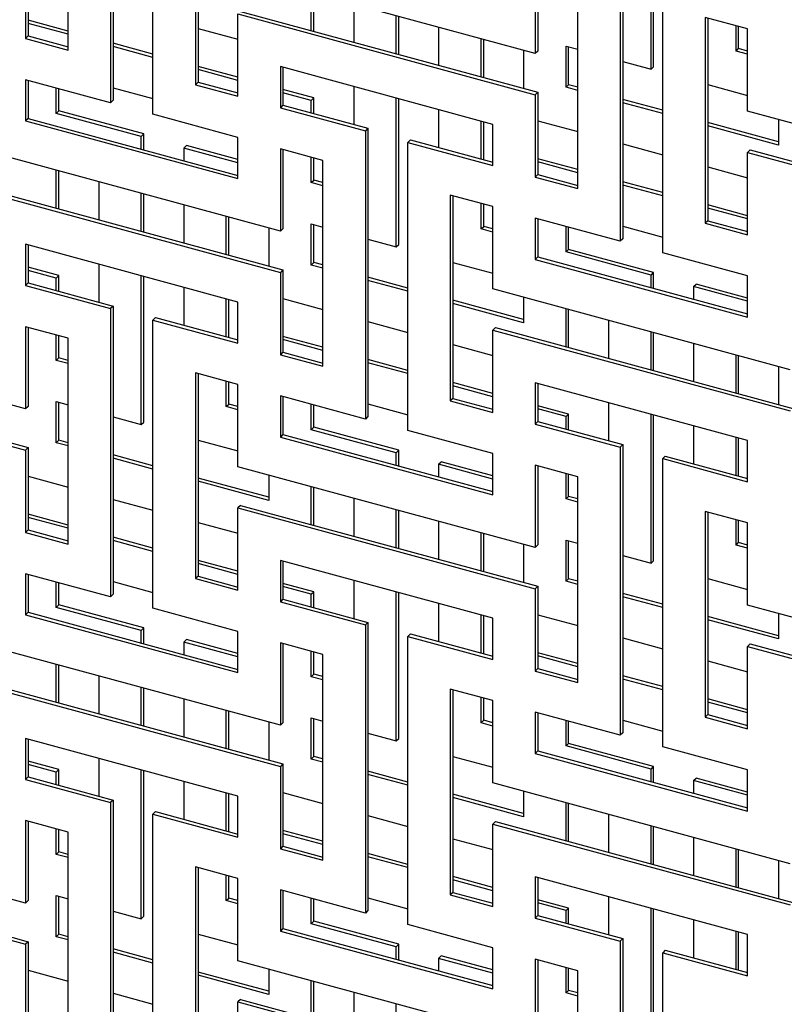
# Model space of a CAD drawing. Header units: millimetres. Extents: x -474 to 5676, y -231 to 4074.
# Tile 33 of 43: x 4274 to 4407, y 2401 to 2572. Entities that reach past the tile are written whole.
import ezdxf

# ---------------------------------------------------------------- set-up
doc = ezdxf.new("R2010")
doc.units = ezdxf.units.MM
doc.header["$LTSCALE"] = 12

msp = doc.modelspace()

# ---------------------------------------------------------------- linework, layer by layer
for p, q in [((4289.64, 2607.75), (4289.64, 2557.75)), ((4290.09, 2608.18), (4290.09, 2558.18)), ((4297.01, 2555.74), (4297.01, 2605.74)), ((4282.27, 2566.89), (4282.27, 2602.61)), ((4304.38, 2596.6), (4304.38, 2560.88)), ((4304.83, 2596.48), (4304.83, 2561.32)), ((4383.43, 2563.57), (4383.43, 2589.4)), ((4383.87, 2564), (4383.87, 2589.28)), ((4274.9, 2583.18), (4274.9, 2568.9)), ((4275.35, 2583.62), (4275.35, 2569.33)), ((4378.08, 2583.71), (4378.08, 2533.71)), ((4378.53, 2584.15), (4378.53, 2534.15)), ((4385.45, 2531.71), (4385.45, 2581.71)), ((4363.34, 2566.29), (4311.75, 2580.31)), ((4363.34, 2580.57), (4363.34, 2566.29)), ((4363.79, 2580.45), (4363.79, 2566.72)), ((4370.71, 2542.86), (4370.71, 2578.57)), ((4324.47, 2570.27), (4324.47, 2576.85)), ((4324.91, 2570.15), (4324.91, 2576.73)), ((4331.84, 2574.85), (4331.84, 2568.27)), ((4311.75, 2558.88), (4311.75, 2573.17)), ((4311.75, 2573.17), (4363.34, 2559.14)), ((4312.2, 2573.6), (4363.79, 2559.58)), ((4282.27, 2570.19), (4275.35, 2572.07)), ((4282.27, 2569.63), (4275.35, 2571.51)), ((4339.21, 2566.26), (4339.21, 2572.85)), ((4339.65, 2566.14), (4339.65, 2572.73)), ((4400.19, 2570.56), (4392.82, 2572.56)), ((4392.82, 2572.56), (4392.82, 2536.85)), ((4393.27, 2572.44), (4393.27, 2537.28)), ((4304.83, 2570.64), (4311.75, 2568.76)), ((4346.58, 2570.84), (4346.58, 2564.26)), ((4398.17, 2566.71), (4398.17, 2571.11)), ((4398.62, 2567.14), (4398.62, 2570.99)), ((4400.19, 2556.27), (4400.19, 2570.56)), ((4275.35, 2569.33), (4274.9, 2568.9)), ((4274.9, 2568.9), (4282.27, 2566.89)), ((4275.35, 2569.33), (4282.27, 2567.45)), ((4297.01, 2566.18), (4290.09, 2568.06)), ((4353.95, 2562.26), (4353.95, 2568.84)), ((4354.39, 2562.13), (4354.39, 2568.72)), ((4297.01, 2565.62), (4290.09, 2567.51)), ((4361.32, 2566.84), (4361.32, 2560.25)), ((4363.79, 2566.72), (4363.34, 2566.29)), ((4368.69, 2567.57), (4370.71, 2567.02)), ((4368.69, 2560.43), (4368.69, 2567.57)), ((4369.13, 2560.87), (4369.13, 2567.45)), ((4398.17, 2566.71), (4398.62, 2567.14)), ((4400.19, 2566.16), (4398.17, 2566.71)), ((4400.19, 2566.71), (4398.62, 2567.14)), ((4378.53, 2564.9), (4383.43, 2563.57)), ((4311.75, 2562.18), (4304.83, 2564.06)), ((4311.75, 2561.62), (4304.83, 2563.5)), ((4355.97, 2554), (4319.12, 2564.02)), ((4319.12, 2564.02), (4319.12, 2556.88)), ((4319.57, 2563.9), (4319.57, 2557.31)), ((4383.43, 2563.57), (4383.87, 2564)), ((4289.64, 2557.75), (4274.9, 2561.75)), ((4274.9, 2561.75), (4274.9, 2554.61)), ((4275.35, 2561.63), (4275.35, 2555.04)), ((4304.83, 2561.32), (4304.38, 2560.88)), ((4304.83, 2561.32), (4311.75, 2559.44)), ((4280.24, 2555.9), (4280.24, 2560.3)), ((4280.69, 2556.33), (4280.69, 2560.18)), ((4290.09, 2560.36), (4297.01, 2558.48)), ((4304.38, 2560.88), (4311.75, 2558.88)), ((4324.91, 2558.6), (4319.57, 2560.05)), ((4324.47, 2558.16), (4319.57, 2559.49)), ((4331.84, 2560.56), (4331.84, 2553.98)), ((4363.79, 2559.58), (4363.34, 2559.14)), ((4363.79, 2559.58), (4363.79, 2545.3)), ((4368.69, 2560.43), (4369.13, 2560.87)), ((4370.71, 2559.88), (4368.69, 2560.43)), ((4370.71, 2560.44), (4369.13, 2560.87)), ((4393.27, 2560.89), (4400.19, 2559.01)), ((4290.09, 2558.18), (4289.64, 2557.75)), ((4324.47, 2558.16), (4324.91, 2558.6)), ((4324.47, 2555.98), (4324.47, 2558.16)), ((4324.91, 2555.86), (4324.91, 2558.6)), ((4339.21, 2532.73), (4339.21, 2558.56)), ((4339.65, 2533.16), (4339.65, 2558.44)), ((4363.34, 2559.14), (4363.34, 2544.86)), ((4385.45, 2556.43), (4378.53, 2558.31)), ((4385.45, 2555.87), (4378.53, 2557.75)), ((4280.24, 2555.9), (4280.69, 2556.33)), ((4294.98, 2551.89), (4280.24, 2555.9)), ((4295.43, 2552.33), (4280.69, 2556.33)), ((4319.57, 2557.31), (4319.12, 2556.88)), ((4319.12, 2556.88), (4333.86, 2552.87)), ((4319.57, 2557.31), (4334.31, 2553.31)), ((4346.58, 2556.56), (4346.58, 2549.97)), ((4451.78, 2542.25), (4400.19, 2556.27)), ((4275.35, 2555.04), (4274.9, 2554.61)), ((4274.9, 2554.61), (4311.75, 2544.59)), ((4275.35, 2555.04), (4311.75, 2545.15)), ((4311.75, 2551.74), (4297.01, 2555.74)), ((4353.95, 2547.97), (4353.95, 2554.55)), ((4354.39, 2547.85), (4354.39, 2554.43)), ((4363.79, 2554.62), (4370.71, 2552.74)), ((4405.54, 2550.97), (4393.27, 2554.31)), ((4405.54, 2554.82), (4405.54, 2550.41)), ((4334.31, 2553.31), (4333.86, 2552.87)), ((4333.86, 2552.87), (4333.86, 2502.87)), ((4334.31, 2553.31), (4334.31, 2503.31)), ((4355.97, 2546.86), (4355.97, 2554)), ((4405.54, 2550.41), (4393.27, 2553.75)), ((4294.98, 2551.89), (4295.43, 2552.33)), ((4294.98, 2549.71), (4294.98, 2551.89)), ((4295.43, 2549.59), (4295.43, 2552.33)), ((4311.75, 2544.59), (4311.75, 2551.74)), ((4341.68, 2551.3), (4341.23, 2550.87)), ((4341.23, 2500.87), (4341.23, 2550.87)), ((4341.23, 2550.87), (4355.97, 2546.86)), ((4341.68, 2551.3), (4355.97, 2547.42)), ((4319.12, 2535.45), (4267.53, 2549.47)), ((4302.36, 2549.89), (4302.8, 2550.32)), ((4302.36, 2549.89), (4302.36, 2547.7)), ((4311.75, 2547.33), (4302.36, 2549.89)), ((4311.75, 2547.89), (4302.8, 2550.32)), ((4326.49, 2547.73), (4319.12, 2549.73)), ((4319.12, 2549.73), (4319.12, 2535.45)), ((4319.57, 2549.61), (4319.57, 2535.88)), ((4378.53, 2550.61), (4385.45, 2548.73)), ((4400.64, 2549.57), (4400.19, 2549.13)), ((4400.19, 2534.84), (4400.19, 2549.13)), ((4400.19, 2549.13), (4451.78, 2535.11)), ((4400.64, 2549.57), (4452.23, 2535.54)), ((4324.47, 2543.88), (4324.47, 2548.28)), ((4324.91, 2544.31), (4324.91, 2548.16)), ((4326.49, 2512.02), (4326.49, 2547.73)), ((4370.71, 2546.15), (4363.79, 2548.03)), ((4370.71, 2545.59), (4363.79, 2547.48)), ((4280.24, 2539.43), (4280.24, 2546.01)), ((4280.69, 2539.31), (4280.69, 2545.89)), ((4393.27, 2546.61), (4400.19, 2544.73)), ((4287.62, 2544.01), (4287.62, 2537.43)), ((4324.47, 2543.88), (4324.91, 2544.31)), ((4326.49, 2543.33), (4324.47, 2543.88)), ((4326.49, 2543.89), (4324.91, 2544.31)), ((4363.79, 2545.3), (4363.34, 2544.86)), ((4363.34, 2544.86), (4370.71, 2542.86)), ((4363.79, 2545.3), (4370.71, 2543.41)), ((4385.45, 2542.15), (4378.53, 2544.03)), ((4267.53, 2542.33), (4319.12, 2528.3)), ((4267.98, 2542.76), (4319.57, 2528.74)), ((4385.45, 2541.59), (4378.53, 2543.47)), ((4294.98, 2535.42), (4294.98, 2542.01)), ((4295.43, 2535.3), (4295.43, 2541.89)), ((4355.97, 2539.72), (4348.6, 2541.72)), ((4348.6, 2541.72), (4348.6, 2506.01)), ((4349.05, 2541.6), (4349.05, 2506.44)), ((4302.36, 2540), (4302.36, 2533.42)), ((4353.95, 2535.87), (4353.95, 2540.27)), ((4354.39, 2536.3), (4354.39, 2540.15)), ((4355.97, 2525.43), (4355.97, 2539.72)), ((4400.19, 2538.14), (4393.27, 2540.02)), ((4400.19, 2537.58), (4393.27, 2539.46)), ((4309.73, 2531.42), (4309.73, 2538)), ((4310.17, 2531.29), (4310.17, 2537.88)), ((4378.08, 2533.71), (4363.34, 2537.71)), ((4363.34, 2537.71), (4363.34, 2530.57)), ((4363.79, 2537.59), (4363.79, 2531.01)), ((4393.27, 2537.28), (4392.82, 2536.85)), ((4393.27, 2537.28), (4400.19, 2535.4)), ((4317.1, 2536), (4317.1, 2529.41)), ((4319.57, 2535.88), (4319.12, 2535.45)), ((4324.47, 2536.73), (4326.49, 2536.18)), ((4324.47, 2529.59), (4324.47, 2536.73)), ((4324.91, 2530.03), (4324.91, 2536.61)), ((4353.95, 2535.87), (4354.39, 2536.3)), ((4355.97, 2535.31), (4353.95, 2535.87)), ((4355.97, 2535.87), (4354.39, 2536.3)), ((4368.69, 2531.86), (4368.69, 2536.26)), ((4369.13, 2532.3), (4369.13, 2536.14)), ((4378.53, 2536.33), (4385.45, 2534.44)), ((4392.82, 2536.85), (4400.19, 2534.84)), ((4334.31, 2534.06), (4339.21, 2532.73)), ((4378.53, 2534.15), (4378.08, 2533.71)), ((4311.75, 2523.16), (4274.9, 2533.18)), ((4274.9, 2533.18), (4274.9, 2526.04)), ((4275.35, 2533.06), (4275.35, 2526.47)), ((4339.21, 2532.73), (4339.65, 2533.16)), ((4368.69, 2531.86), (4369.13, 2532.3)), ((4383.87, 2528.29), (4369.13, 2532.3)), ((4363.79, 2531.01), (4363.34, 2530.57)), ((4363.34, 2530.57), (4400.19, 2520.56)), ((4363.79, 2531.01), (4400.19, 2521.11)), ((4383.43, 2527.85), (4368.69, 2531.86)), ((4400.19, 2527.7), (4385.45, 2531.71)), ((4280.69, 2527.76), (4275.35, 2529.21)), ((4280.24, 2527.32), (4275.35, 2528.65)), ((4287.62, 2529.72), (4287.62, 2523.14)), ((4319.57, 2528.74), (4319.12, 2528.3)), ((4319.57, 2528.74), (4319.57, 2514.46)), ((4324.47, 2529.59), (4324.91, 2530.03)), ((4326.49, 2529.04), (4324.47, 2529.59)), ((4326.49, 2529.6), (4324.91, 2530.03)), ((4349.05, 2530.05), (4355.97, 2528.17)), ((4280.24, 2527.32), (4280.69, 2527.76)), ((4280.24, 2525.14), (4280.24, 2527.32)), ((4280.69, 2525.02), (4280.69, 2527.76)), ((4294.98, 2501.89), (4294.98, 2527.72)), ((4295.43, 2502.32), (4295.43, 2527.6)), ((4319.12, 2528.3), (4319.12, 2514.02)), ((4341.23, 2525.59), (4334.31, 2527.47)), ((4341.23, 2525.03), (4334.31, 2526.91)), ((4383.43, 2527.85), (4383.87, 2528.29)), ((4383.43, 2525.67), (4383.43, 2527.85)), ((4383.87, 2525.55), (4383.87, 2528.29)), ((4400.19, 2520.56), (4400.19, 2527.7)), ((4275.35, 2526.47), (4274.9, 2526.04)), ((4274.9, 2526.04), (4289.64, 2522.03)), ((4275.35, 2526.47), (4290.09, 2522.47)), ((4302.36, 2525.72), (4302.36, 2519.13)), ((4407.56, 2511.41), (4355.97, 2525.43)), ((4390.8, 2525.85), (4391.25, 2526.29)), ((4390.8, 2525.85), (4390.8, 2523.67)), ((4400.19, 2523.3), (4390.8, 2525.85)), ((4400.19, 2523.86), (4391.25, 2526.29)), ((4309.73, 2517.13), (4309.73, 2523.71)), ((4310.17, 2517.01), (4310.17, 2523.59)), ((4319.57, 2523.78), (4326.49, 2521.9)), ((4361.32, 2520.13), (4349.05, 2523.47)), ((4361.32, 2523.98), (4361.32, 2519.57)), ((4290.09, 2522.47), (4289.64, 2522.03)), ((4289.64, 2522.03), (4289.64, 2472.03)), ((4290.09, 2522.47), (4290.09, 2472.47)), ((4311.75, 2516.02), (4311.75, 2523.16)), ((4361.32, 2519.57), (4349.05, 2522.91)), ((4368.69, 2515.39), (4368.69, 2521.98)), ((4369.13, 2515.27), (4369.13, 2521.85)), ((4297.46, 2520.46), (4297.01, 2520.03)), ((4297.01, 2470.03), (4297.01, 2520.03)), ((4297.01, 2520.03), (4311.75, 2516.02)), ((4297.46, 2520.46), (4311.75, 2516.58)), ((4376.06, 2519.97), (4376.06, 2513.39)), ((4274.9, 2504.61), (4223.31, 2518.63)), ((4282.27, 2516.89), (4274.9, 2518.89)), ((4274.9, 2518.89), (4274.9, 2504.61)), ((4275.35, 2518.77), (4275.35, 2505.04)), ((4334.31, 2519.77), (4341.23, 2517.89)), ((4356.42, 2518.73), (4355.97, 2518.29)), ((4355.97, 2504), (4355.97, 2518.29)), ((4355.97, 2518.29), (4407.56, 2504.27)), ((4356.42, 2518.73), (4408.01, 2504.7)), ((4280.24, 2513.04), (4280.24, 2517.44)), ((4280.69, 2513.47), (4280.69, 2517.32)), ((4282.27, 2481.18), (4282.27, 2516.89)), ((4326.49, 2515.31), (4319.57, 2517.19)), ((4326.49, 2514.75), (4319.57, 2516.64)), ((4383.43, 2511.39), (4383.43, 2517.97)), ((4383.87, 2511.26), (4383.87, 2517.85)), ((4349.05, 2515.77), (4355.97, 2513.89)), ((4390.8, 2515.97), (4390.8, 2509.38)), ((4280.24, 2513.04), (4280.69, 2513.47)), ((4282.27, 2513.05), (4280.69, 2513.47)), ((4319.57, 2514.46), (4319.12, 2514.02)), ((4319.12, 2514.02), (4326.49, 2512.02)), ((4319.57, 2514.46), (4326.49, 2512.57)), ((4341.23, 2511.31), (4334.31, 2513.19)), ((4398.17, 2507.38), (4398.17, 2513.96)), ((4398.62, 2507.26), (4398.62, 2513.84)), ((4223.31, 2511.48), (4274.9, 2497.46)), ((4223.76, 2511.92), (4275.35, 2497.9)), ((4282.27, 2512.49), (4280.24, 2513.04)), ((4341.23, 2510.75), (4334.31, 2512.63)), ((4405.54, 2511.96), (4405.54, 2505.38)), ((4311.75, 2508.88), (4304.38, 2510.88)), ((4304.38, 2510.88), (4304.38, 2475.17)), ((4304.83, 2510.76), (4304.83, 2475.6)), ((4309.73, 2505.03), (4309.73, 2509.43)), ((4310.17, 2505.46), (4310.17, 2509.31)), ((4311.75, 2494.59), (4311.75, 2508.88)), ((4355.97, 2507.3), (4349.05, 2509.18)), ((4355.97, 2506.74), (4349.05, 2508.62)), ((4400.19, 2499.13), (4363.34, 2509.14)), ((4363.34, 2509.14), (4363.34, 2502)), ((4363.79, 2509.02), (4363.79, 2502.44)), ((4333.86, 2502.87), (4319.12, 2506.87)), ((4319.12, 2506.87), (4319.12, 2499.73)), ((4319.57, 2506.75), (4319.57, 2500.17)), ((4349.05, 2506.44), (4348.6, 2506.01)), ((4349.05, 2506.44), (4355.97, 2504.56)), ((4275.35, 2505.04), (4274.9, 2504.61)), ((4280.24, 2505.89), (4282.27, 2505.34)), ((4280.24, 2498.75), (4280.24, 2505.89)), ((4280.69, 2499.19), (4280.69, 2505.77)), ((4309.73, 2505.03), (4310.17, 2505.46)), ((4311.75, 2504.47), (4309.73, 2505.03)), ((4311.75, 2505.03), (4310.17, 2505.46)), ((4324.47, 2501.02), (4324.47, 2505.42)), ((4324.91, 2501.46), (4324.91, 2505.3)), ((4334.31, 2505.49), (4341.23, 2503.6)), ((4348.6, 2506.01), (4355.97, 2504)), ((4369.13, 2503.72), (4363.79, 2505.18)), ((4368.69, 2503.29), (4363.79, 2504.62)), ((4376.06, 2505.69), (4376.06, 2499.1)), ((4290.09, 2503.22), (4294.98, 2501.89)), ((4334.31, 2503.31), (4333.86, 2502.87)), ((4368.69, 2503.29), (4369.13, 2503.72)), ((4368.69, 2501.11), (4368.69, 2503.29)), ((4369.13, 2500.98), (4369.13, 2503.72)), ((4383.43, 2477.85), (4383.43, 2503.68)), ((4383.87, 2478.29), (4383.87, 2503.56)), ((4294.98, 2501.89), (4295.43, 2502.32)), ((4324.47, 2501.02), (4324.91, 2501.46)), ((4339.65, 2497.45), (4324.91, 2501.46)), ((4363.79, 2502.44), (4363.34, 2502)), ((4363.34, 2502), (4378.08, 2497.99)), ((4363.79, 2502.44), (4378.53, 2498.43)), ((4390.8, 2501.68), (4390.8, 2495.1)), ((4319.57, 2500.17), (4319.12, 2499.73)), ((4319.12, 2499.73), (4355.97, 2489.72)), ((4319.57, 2500.17), (4355.97, 2490.27)), ((4339.21, 2497.01), (4324.47, 2501.02)), ((4355.97, 2496.86), (4341.23, 2500.87)), ((4398.17, 2493.09), (4398.17, 2499.68)), ((4398.62, 2492.97), (4398.62, 2499.55)), ((4275.35, 2497.9), (4274.9, 2497.46)), ((4275.35, 2497.9), (4275.35, 2483.62)), ((4280.24, 2498.75), (4280.69, 2499.19)), ((4282.27, 2498.2), (4280.24, 2498.75)), ((4282.27, 2498.76), (4280.69, 2499.19)), ((4304.83, 2499.21), (4311.75, 2497.33)), ((4378.53, 2498.43), (4378.08, 2497.99)), ((4378.08, 2497.99), (4378.08, 2447.99)), ((4378.53, 2498.43), (4378.53, 2448.43)), ((4400.19, 2491.98), (4400.19, 2499.13)), ((4274.9, 2497.46), (4274.9, 2483.18)), ((4297.01, 2494.75), (4290.09, 2496.63)), ((4297.01, 2494.19), (4290.09, 2496.07)), ((4339.21, 2497.01), (4339.65, 2497.45)), ((4339.21, 2494.83), (4339.21, 2497.01)), ((4339.65, 2494.71), (4339.65, 2497.45)), ((4355.97, 2489.72), (4355.97, 2496.86)), ((4385.9, 2496.43), (4385.45, 2495.99)), ((4385.9, 2496.43), (4400.19, 2492.54)), ((4363.34, 2480.57), (4311.75, 2494.59)), ((4346.58, 2495.01), (4347.02, 2495.45)), ((4346.58, 2495.01), (4346.58, 2492.83)), ((4355.97, 2492.46), (4346.58, 2495.01)), ((4355.97, 2493.02), (4347.02, 2495.45)), ((4370.71, 2492.85), (4363.34, 2494.86)), ((4363.34, 2494.86), (4363.34, 2480.57)), ((4363.79, 2494.73), (4363.79, 2481.01)), ((4385.45, 2445.99), (4385.45, 2495.99)), ((4385.45, 2495.99), (4400.19, 2491.98)), ((4275.35, 2492.94), (4282.27, 2491.06)), ((4317.1, 2489.29), (4304.83, 2492.63)), ((4317.1, 2493.14), (4317.1, 2488.73)), ((4368.69, 2489), (4368.69, 2493.4)), ((4369.13, 2489.44), (4369.13, 2493.28)), ((4370.71, 2457.14), (4370.71, 2492.85)), ((4317.1, 2488.73), (4304.83, 2492.07)), ((4324.47, 2484.55), (4324.47, 2491.14)), ((4324.91, 2484.43), (4324.91, 2491.01)), ((4368.69, 2489), (4369.13, 2489.44)), ((4370.71, 2489.01), (4369.13, 2489.44)), ((4290.09, 2488.93), (4297.01, 2487.05)), ((4312.2, 2487.89), (4311.75, 2487.45)), ((4312.2, 2487.89), (4363.79, 2473.86)), ((4331.84, 2489.13), (4331.84, 2482.55)), ((4370.71, 2488.45), (4368.69, 2489)), ((4282.27, 2484.47), (4275.35, 2486.35)), ((4282.27, 2483.91), (4275.35, 2485.8)), ((4311.75, 2473.16), (4311.75, 2487.45)), ((4311.75, 2487.45), (4363.34, 2473.43)), ((4339.21, 2480.55), (4339.21, 2487.13)), ((4339.65, 2480.42), (4339.65, 2487.01)), ((4400.19, 2484.84), (4392.82, 2486.84)), ((4392.82, 2486.84), (4392.82, 2451.13)), ((4393.27, 2486.72), (4393.27, 2451.57)), ((4304.83, 2484.93), (4311.75, 2483.05)), ((4346.58, 2485.13), (4346.58, 2478.54)), ((4398.17, 2480.99), (4398.17, 2485.39)), ((4398.62, 2481.43), (4398.62, 2485.27)), ((4400.19, 2470.56), (4400.19, 2484.84)), ((4275.35, 2483.62), (4274.9, 2483.18)), ((4274.9, 2483.18), (4282.27, 2481.18)), ((4275.35, 2483.62), (4282.27, 2481.73)), ((4353.95, 2476.54), (4353.95, 2483.12)), ((4354.39, 2476.42), (4354.39, 2483)), ((4297.01, 2480.47), (4290.09, 2482.35)), ((4297.01, 2479.91), (4290.09, 2481.79)), ((4361.32, 2481.12), (4361.32, 2474.54)), ((4363.79, 2481.01), (4363.34, 2480.57)), ((4368.69, 2481.86), (4370.71, 2481.31)), ((4368.69, 2474.71), (4368.69, 2481.86)), ((4369.13, 2475.15), (4369.13, 2481.73)), ((4398.17, 2480.99), (4398.62, 2481.43)), ((4400.19, 2480.44), (4398.17, 2480.99)), ((4400.19, 2481), (4398.62, 2481.43)), ((4378.53, 2479.18), (4383.43, 2477.85)), ((4311.75, 2476.46), (4304.83, 2478.34)), ((4311.75, 2475.9), (4304.83, 2477.78)), ((4355.97, 2468.29), (4319.12, 2478.3)), ((4319.12, 2478.3), (4319.12, 2471.16)), ((4319.57, 2478.18), (4319.57, 2471.6)), ((4383.43, 2477.85), (4383.87, 2478.29)), ((4289.64, 2472.03), (4274.9, 2476.03)), ((4274.9, 2476.03), (4274.9, 2468.89)), ((4275.35, 2475.91), (4275.35, 2469.33)), ((4304.83, 2475.6), (4304.38, 2475.17)), ((4304.83, 2475.6), (4311.75, 2473.72)), ((4280.24, 2470.18), (4280.24, 2474.58)), ((4280.69, 2470.62), (4280.69, 2474.46)), ((4290.09, 2474.65), (4297.01, 2472.76)), ((4304.38, 2475.17), (4311.75, 2473.16)), ((4324.91, 2472.88), (4319.57, 2474.34)), ((4331.84, 2474.85), (4331.84, 2468.26)), ((4363.79, 2473.86), (4363.34, 2473.43)), ((4363.79, 2473.86), (4363.79, 2459.58)), ((4368.69, 2474.71), (4369.13, 2475.15)), ((4370.71, 2474.16), (4368.69, 2474.71)), ((4370.71, 2474.72), (4369.13, 2475.15)), ((4393.27, 2475.18), (4400.19, 2473.29)), ((4290.09, 2472.47), (4289.64, 2472.03)), ((4324.47, 2472.45), (4319.57, 2473.78)), ((4324.47, 2472.45), (4324.91, 2472.88)), ((4324.47, 2470.27), (4324.47, 2472.45)), ((4324.91, 2470.14), (4324.91, 2472.88)), ((4339.21, 2447.01), (4339.21, 2472.84)), ((4339.65, 2447.45), (4339.65, 2472.72)), ((4363.34, 2473.43), (4363.34, 2459.14)), ((4385.45, 2470.72), (4378.53, 2472.6)), ((4280.24, 2470.18), (4280.69, 2470.62)), ((4295.43, 2466.61), (4280.69, 2470.62)), ((4319.57, 2471.6), (4319.12, 2471.16)), ((4319.12, 2471.16), (4333.86, 2467.15)), ((4319.57, 2471.6), (4334.31, 2467.59)), ((4346.58, 2470.84), (4346.58, 2464.26)), ((4385.45, 2470.16), (4378.53, 2472.04)), ((4451.78, 2456.53), (4400.19, 2470.56)), ((4275.35, 2469.33), (4274.9, 2468.89)), ((4274.9, 2468.89), (4311.75, 2458.88)), ((4275.35, 2469.33), (4311.75, 2459.43)), ((4294.98, 2466.17), (4280.24, 2470.18)), ((4311.75, 2466.02), (4297.01, 2470.03)), ((4353.95, 2462.25), (4353.95, 2468.84)), ((4354.39, 2462.13), (4354.39, 2468.71)), ((4363.79, 2468.9), (4370.71, 2467.02)), ((4405.54, 2469.1), (4405.54, 2464.7)), ((4334.31, 2467.59), (4333.86, 2467.15)), ((4333.86, 2467.15), (4333.86, 2417.15)), ((4334.31, 2467.59), (4334.31, 2417.59)), ((4355.97, 2461.14), (4355.97, 2468.29)), ((4405.54, 2465.26), (4393.27, 2468.59)), ((4405.54, 2464.7), (4393.27, 2468.03)), ((4294.98, 2466.17), (4295.43, 2466.61)), ((4294.98, 2463.99), (4294.98, 2466.17)), ((4295.43, 2463.87), (4295.43, 2466.61)), ((4311.75, 2458.88), (4311.75, 2466.02)), ((4341.68, 2465.59), (4341.23, 2465.15)), ((4341.68, 2465.59), (4355.97, 2461.7)), ((4319.12, 2449.73), (4267.53, 2463.75)), ((4302.36, 2464.17), (4302.8, 2464.61)), ((4302.36, 2464.17), (4302.36, 2461.99)), ((4311.75, 2461.62), (4302.36, 2464.17)), ((4311.75, 2462.18), (4302.8, 2464.61)), ((4326.49, 2462.01), (4319.12, 2464.02)), ((4319.12, 2464.02), (4319.12, 2449.73)), ((4319.57, 2463.89), (4319.57, 2450.17)), ((4341.23, 2415.15), (4341.23, 2465.15)), ((4341.23, 2465.15), (4355.97, 2461.14)), ((4378.53, 2464.9), (4385.45, 2463.02)), ((4400.64, 2463.85), (4400.19, 2463.41)), ((4400.64, 2463.85), (4452.23, 2449.83)), ((4324.47, 2458.16), (4324.47, 2462.56)), ((4324.91, 2458.6), (4324.91, 2462.44)), ((4326.49, 2426.3), (4326.49, 2462.01)), ((4370.71, 2460.44), (4363.79, 2462.32)), ((4400.19, 2449.13), (4400.19, 2463.41)), ((4400.19, 2463.41), (4451.78, 2449.39)), ((4280.24, 2453.71), (4280.24, 2460.3)), ((4280.69, 2453.59), (4280.69, 2460.17)), ((4370.71, 2459.88), (4363.79, 2461.76)), ((4393.27, 2460.89), (4400.19, 2459.01)), ((4324.47, 2458.16), (4324.91, 2458.6)), ((4326.49, 2458.17), (4324.91, 2458.6)), ((4363.79, 2459.58), (4363.34, 2459.14)), ((4363.34, 2459.14), (4370.71, 2457.14)), ((4363.79, 2459.58), (4370.71, 2457.7)), ((4267.98, 2457.05), (4319.57, 2443.02)), ((4287.62, 2458.29), (4287.62, 2451.71)), ((4326.49, 2457.61), (4324.47, 2458.16)), ((4385.45, 2456.43), (4378.53, 2458.31)), ((4385.45, 2455.87), (4378.53, 2457.75)), ((4267.53, 2456.61), (4319.12, 2442.59)), ((4294.98, 2449.71), (4294.98, 2456.29)), ((4295.43, 2449.58), (4295.43, 2456.17)), ((4355.97, 2454), (4348.6, 2456)), ((4348.6, 2456), (4348.6, 2420.29)), ((4349.05, 2455.88), (4349.05, 2420.73)), ((4302.36, 2454.29), (4302.36, 2447.7)), ((4353.95, 2450.15), (4353.95, 2454.55)), ((4354.39, 2450.59), (4354.39, 2454.43)), ((4355.97, 2439.72), (4355.97, 2454)), ((4400.19, 2452.42), (4393.27, 2454.31)), ((4400.19, 2451.87), (4393.27, 2453.75)), ((4309.73, 2445.7), (4309.73, 2452.28)), ((4310.17, 2445.58), (4310.17, 2452.16)), ((4378.08, 2447.99), (4363.34, 2452)), ((4363.34, 2452), (4363.34, 2444.85)), ((4363.79, 2451.88), (4363.79, 2445.29)), ((4317.1, 2450.28), (4317.1, 2443.7)), ((4319.57, 2450.17), (4319.12, 2449.73)), ((4324.47, 2451.02), (4326.49, 2450.47)), ((4324.47, 2443.87), (4324.47, 2451.02)), ((4324.91, 2444.31), (4324.91, 2450.89)), ((4353.95, 2450.15), (4354.39, 2450.59)), ((4355.97, 2449.6), (4353.95, 2450.15)), ((4355.97, 2450.16), (4354.39, 2450.59)), ((4368.69, 2446.14), (4368.69, 2450.55)), ((4369.13, 2446.58), (4369.13, 2450.42)), ((4378.53, 2450.61), (4385.45, 2448.73)), ((4393.27, 2451.57), (4392.82, 2451.13)), ((4392.82, 2451.13), (4400.19, 2449.13)), ((4393.27, 2451.57), (4400.19, 2449.69)), ((4334.31, 2448.34), (4339.21, 2447.01)), ((4378.53, 2448.43), (4378.08, 2447.99)), ((4311.75, 2437.45), (4274.9, 2447.46)), ((4274.9, 2447.46), (4274.9, 2440.32)), ((4275.35, 2447.34), (4275.35, 2440.76)), ((4339.21, 2447.01), (4339.65, 2447.45)), ((4368.69, 2446.14), (4369.13, 2446.58)), ((4383.87, 2442.57), (4369.13, 2446.58)), ((4363.79, 2445.29), (4363.34, 2444.85)), ((4363.34, 2444.85), (4400.19, 2434.84)), ((4363.79, 2445.29), (4400.19, 2435.4)), ((4383.43, 2442.14), (4368.69, 2446.14)), ((4400.19, 2441.98), (4385.45, 2445.99)), ((4280.69, 2442.04), (4275.35, 2443.5)), ((4287.62, 2444.01), (4287.62, 2437.42)), ((4324.47, 2443.87), (4324.91, 2444.31)), ((4326.49, 2443.32), (4324.47, 2443.87)), ((4326.49, 2443.88), (4324.91, 2444.31)), ((4349.05, 2444.34), (4355.97, 2442.45)), ((4280.24, 2441.61), (4275.35, 2442.94)), ((4280.24, 2441.61), (4280.69, 2442.04)), ((4280.24, 2439.43), (4280.24, 2441.61)), ((4280.69, 2439.3), (4280.69, 2442.04)), ((4294.98, 2416.17), (4294.98, 2442)), ((4295.43, 2416.61), (4295.43, 2441.88)), ((4319.57, 2443.02), (4319.12, 2442.59)), ((4319.12, 2442.59), (4319.12, 2428.3)), ((4319.57, 2443.02), (4319.57, 2428.74)), ((4341.23, 2439.88), (4334.31, 2441.76)), ((4383.43, 2442.14), (4383.87, 2442.57)), ((4383.43, 2439.95), (4383.43, 2442.14)), ((4383.87, 2439.83), (4383.87, 2442.57)), ((4400.19, 2434.84), (4400.19, 2441.98)), ((4275.35, 2440.76), (4274.9, 2440.32)), ((4274.9, 2440.32), (4289.64, 2436.31)), ((4275.35, 2440.76), (4290.09, 2436.75)), ((4302.36, 2440), (4302.36, 2433.42)), ((4341.23, 2439.32), (4334.31, 2441.2)), ((4407.56, 2425.69), (4355.97, 2439.72)), ((4390.8, 2440.13), (4391.25, 2440.57)), ((4390.8, 2440.13), (4390.8, 2437.95)), ((4400.19, 2437.58), (4390.8, 2440.13)), ((4400.19, 2438.14), (4391.25, 2440.57)), ((4309.73, 2431.41), (4309.73, 2438)), ((4319.57, 2438.06), (4326.49, 2436.18)), ((4361.32, 2438.26), (4361.32, 2433.86)), ((4290.09, 2436.75), (4289.64, 2436.31)), ((4289.64, 2436.31), (4289.64, 2386.31)), ((4290.09, 2436.75), (4290.09, 2386.75)), ((4310.17, 2431.29), (4310.17, 2437.87)), ((4311.75, 2430.3), (4311.75, 2437.45)), ((4361.32, 2434.42), (4349.05, 2437.75)), ((4361.32, 2433.86), (4349.05, 2437.19)), ((4368.69, 2429.67), (4368.69, 2436.26)), ((4297.46, 2434.75), (4297.01, 2434.31)), ((4297.46, 2434.75), (4311.75, 2430.86)), ((4369.13, 2429.55), (4369.13, 2436.14)), ((4274.9, 2418.89), (4223.31, 2432.91)), ((4282.27, 2431.17), (4274.9, 2433.18)), ((4274.9, 2433.18), (4274.9, 2418.89)), ((4275.35, 2433.05), (4275.35, 2419.33)), ((4297.01, 2384.31), (4297.01, 2434.31)), ((4297.01, 2434.31), (4311.75, 2430.3)), ((4334.31, 2434.06), (4341.23, 2432.18)), ((4356.42, 2433.01), (4355.97, 2432.57)), ((4356.42, 2433.01), (4408.01, 2418.99)), ((4376.06, 2434.26), (4376.06, 2427.67)), ((4280.24, 2427.32), (4280.24, 2431.72)), ((4280.69, 2427.76), (4280.69, 2431.6)), ((4282.27, 2395.46), (4282.27, 2431.17)), ((4326.49, 2429.6), (4319.57, 2431.48)), ((4355.97, 2418.29), (4355.97, 2432.57)), ((4355.97, 2432.57), (4407.56, 2418.55)), ((4383.43, 2425.67), (4383.43, 2432.25)), ((4383.87, 2425.55), (4383.87, 2432.13)), ((4326.49, 2429.04), (4319.57, 2430.92)), ((4349.05, 2430.05), (4355.97, 2428.17)), ((4390.8, 2430.25), (4390.8, 2423.67)), ((4280.24, 2427.32), (4280.69, 2427.76)), ((4282.27, 2427.33), (4280.69, 2427.76)), ((4319.57, 2428.74), (4319.12, 2428.3)), ((4319.12, 2428.3), (4326.49, 2426.3)), ((4319.57, 2428.74), (4326.49, 2426.86)), ((4398.17, 2421.66), (4398.17, 2428.25)), ((4398.62, 2421.54), (4398.62, 2428.13)), ((4223.76, 2426.21), (4275.35, 2412.18)), ((4282.27, 2426.77), (4280.24, 2427.32)), ((4341.23, 2425.59), (4334.31, 2427.47)), ((4341.23, 2425.03), (4334.31, 2426.91)), ((4405.54, 2426.24), (4405.54, 2419.66)), ((4223.31, 2425.77), (4274.9, 2411.75)), ((4311.75, 2423.16), (4304.38, 2425.16)), ((4304.38, 2425.16), (4304.38, 2389.45)), ((4304.83, 2425.04), (4304.83, 2389.89)), ((4309.73, 2419.31), (4309.73, 2423.71)), ((4310.17, 2419.75), (4310.17, 2423.59)), ((4311.75, 2408.88), (4311.75, 2423.16)), ((4355.97, 2421.58), (4349.05, 2423.47)), ((4355.97, 2421.03), (4349.05, 2422.91)), ((4400.19, 2413.41), (4363.34, 2423.42)), ((4363.34, 2423.42), (4363.34, 2416.28)), ((4363.79, 2423.3), (4363.79, 2416.72)), ((4333.86, 2417.15), (4319.12, 2421.16)), ((4319.12, 2421.16), (4319.12, 2414.01)), ((4319.57, 2421.04), (4319.57, 2414.45)), ((4275.35, 2419.33), (4274.9, 2418.89)), ((4280.24, 2420.18), (4282.27, 2419.63)), ((4280.24, 2413.03), (4280.24, 2420.18)), ((4280.69, 2413.47), (4280.69, 2420.05)), ((4309.73, 2419.31), (4310.17, 2419.75)), ((4311.75, 2418.76), (4309.73, 2419.31)), ((4311.75, 2419.32), (4310.17, 2419.75)), ((4324.47, 2415.3), (4324.47, 2419.7)), ((4324.91, 2415.74), (4324.91, 2419.58)), ((4334.31, 2419.77), (4341.23, 2417.89)), ((4349.05, 2420.73), (4348.6, 2420.29)), ((4348.6, 2420.29), (4355.97, 2418.29)), ((4349.05, 2420.73), (4355.97, 2418.85)), ((4369.13, 2418.01), (4363.79, 2419.46)), ((4376.06, 2419.97), (4376.06, 2413.39)), ((4290.09, 2417.5), (4294.98, 2416.17)), ((4334.31, 2417.59), (4333.86, 2417.15)), ((4368.69, 2417.57), (4363.79, 2418.9)), ((4368.69, 2417.57), (4369.13, 2418.01)), ((4368.69, 2415.39), (4368.69, 2417.57)), ((4369.13, 2415.27), (4369.13, 2418.01)), ((4383.43, 2392.13), (4383.43, 2417.97)), ((4383.87, 2392.57), (4383.87, 2417.84)), ((4294.98, 2416.17), (4295.43, 2416.61)), ((4324.47, 2415.3), (4324.91, 2415.74)), ((4339.65, 2411.73), (4324.91, 2415.74)), ((4363.79, 2416.72), (4363.34, 2416.28)), ((4363.34, 2416.28), (4378.08, 2412.28)), ((4363.79, 2416.72), (4378.53, 2412.71)), ((4390.8, 2415.96), (4390.8, 2409.38)), ((4319.57, 2414.45), (4319.12, 2414.01)), ((4319.12, 2414.01), (4355.97, 2404)), ((4319.57, 2414.45), (4355.97, 2404.56)), ((4339.21, 2411.3), (4324.47, 2415.3)), ((4355.97, 2411.14), (4341.23, 2415.15)), ((4280.24, 2413.03), (4280.69, 2413.47)), ((4282.27, 2412.48), (4280.24, 2413.03)), ((4282.27, 2413.04), (4280.69, 2413.47)), ((4304.83, 2413.5), (4311.75, 2411.61)), ((4378.53, 2412.71), (4378.08, 2412.28)), ((4378.53, 2412.71), (4378.53, 2362.71)), ((4398.17, 2407.38), (4398.17, 2413.96)), ((4398.62, 2407.26), (4398.62, 2413.84)), ((4400.19, 2406.27), (4400.19, 2413.41)), ((4275.35, 2412.18), (4274.9, 2411.75)), ((4274.9, 2411.75), (4274.9, 2397.46)), ((4275.35, 2412.18), (4275.35, 2397.9)), ((4297.01, 2409.04), (4290.09, 2410.92)), ((4339.21, 2411.3), (4339.65, 2411.73)), ((4339.21, 2409.11), (4339.21, 2411.3)), ((4339.65, 2408.99), (4339.65, 2411.73)), ((4355.97, 2404), (4355.97, 2411.14)), ((4378.08, 2412.28), (4378.08, 2362.28)), ((4385.9, 2410.71), (4385.45, 2410.27)), ((4385.9, 2410.71), (4400.19, 2406.83)), ((4297.01, 2408.48), (4290.09, 2410.36)), ((4346.58, 2409.29), (4347.02, 2409.73)), ((4346.58, 2409.29), (4346.58, 2407.11)), ((4355.97, 2406.74), (4346.58, 2409.29)), ((4355.97, 2407.3), (4347.02, 2409.73)), ((4370.71, 2407.14), (4363.34, 2409.14)), ((4363.34, 2409.14), (4363.34, 2394.85)), ((4363.79, 2409.02), (4363.79, 2395.29)), ((4385.45, 2360.27), (4385.45, 2410.27)), ((4385.45, 2410.27), (4400.19, 2406.27)), ((4275.35, 2407.22), (4282.27, 2405.34)), ((4363.34, 2394.85), (4311.75, 2408.88)), ((4317.1, 2407.42), (4317.1, 2403.02)), ((4368.69, 2403.28), (4368.69, 2407.69)), ((4369.13, 2403.72), (4369.13, 2407.56)), ((4317.1, 2403.58), (4304.83, 2406.91)), ((4317.1, 2403.02), (4304.83, 2406.35)), ((4370.71, 2371.42), (4370.71, 2407.14)), ((4324.47, 2398.83), (4324.47, 2405.42)), ((4324.91, 2398.71), (4324.91, 2405.3)), ((4290.09, 2403.22), (4297.01, 2401.33)), ((4312.2, 2402.17), (4311.75, 2401.73)), ((4312.2, 2402.17), (4363.79, 2388.15)), ((4331.84, 2403.42), (4331.84, 2396.83)), ((4368.69, 2403.28), (4369.13, 2403.72)), ((4370.71, 2402.73), (4368.69, 2403.28)), ((4370.71, 2403.29), (4369.13, 2403.72)), ((4311.75, 2387.45), (4311.75, 2401.73)), ((4311.75, 2401.73), (4363.34, 2387.71)), ((4339.21, 2394.83), (4339.21, 2401.41))]:
    msp.add_line(p, q)

doc.saveas('drawing.dxf')
